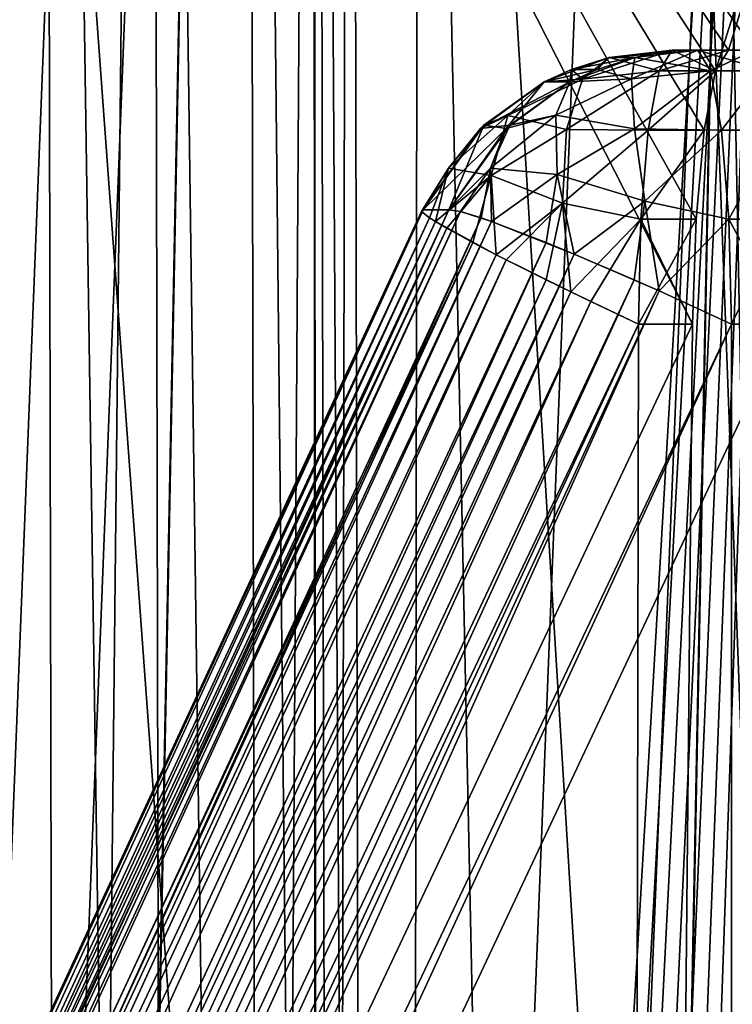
# Model space of a CAD drawing. Header units: millimetres. Extents: x -39 to 39, y -2 to 145.
# Tile 186 of 256: x -4.45 to -3.16, y 10.77 to 12.55. Entities that reach past the tile are written whole.
import ezdxf

# ---------------------------------------------------------------- set-up
doc = ezdxf.new("R2010")
doc.units = ezdxf.units.MM
doc.header["$LTSCALE"] = 65.185185
for name, color, linetype in [('207', 7, 'CONTINUOUS'), ('229', 7, 'CONTINUOUS'), ('462', 7, 'CONTINUOUS'), ('464', 7, 'CONTINUOUS'), ('467', 7, 'CONTINUOUS'), ('470', 7, 'CONTINUOUS'), ('474', 7, 'CONTINUOUS'), ('476', 7, 'CONTINUOUS'), ('479', 7, 'CONTINUOUS'), ('480', 7, 'CONTINUOUS'), ('486', 7, 'CONTINUOUS'), ('487', 7, 'CONTINUOUS'), ('488', 7, 'CONTINUOUS'), ('489', 7, 'CONTINUOUS'), ('490', 7, 'CONTINUOUS'), ('493', 7, 'CONTINUOUS'), ('494', 7, 'CONTINUOUS'), ('566', 7, 'CONTINUOUS'), ('639', 7, 'CONTINUOUS'), ('656', 7, 'CONTINUOUS'), ('700', 7, 'CONTINUOUS'), ('704', 7, 'CONTINUOUS'), ('707', 7, 'CONTINUOUS'), ('708', 7, 'CONTINUOUS'), ('712', 7, 'CONTINUOUS'), ('713', 7, 'CONTINUOUS'), ('715', 7, 'CONTINUOUS'), ('716', 7, 'CONTINUOUS'), ('719', 7, 'CONTINUOUS'), ('720', 7, 'CONTINUOUS'), ('721', 7, 'CONTINUOUS'), ('722', 7, 'CONTINUOUS'), ('723', 7, 'CONTINUOUS'), ('729', 7, 'CONTINUOUS'), ('730', 7, 'CONTINUOUS'), ('820', 7, 'CONTINUOUS')]:
    doc.layers.add(name, color=color, linetype=linetype)

msp = doc.modelspace()

# ---------------------------------------------------------------- linework, layer by layer
at = {"layer": '207', "linetype": 'Continuous'}
for points in [[(-5.0664, 2.4394, 37.7551), (-4.3767, 2.4394, 37.8412), (-5.0076, 18, 38.0369), (-5.0664, 2.4394, 37.7551)], [(-4.3767, 2.4394, 37.8412), (-4.4088, 17.5, 38.1021), (-5.0076, 18, 38.0369), (-4.3767, 2.4394, 37.8412)]]:
    msp.add_3dface(points, dxfattribs=at)
at = {"layer": '229', "linetype": 'Continuous'}
for points in [[(-5.0076, 18, -38.0369), (-4.4088, 17.5, -38.1021), (-5.0667, 2.4394, -37.755), (-5.0076, 18, -38.0369)], [(-4.4088, 17.5, -38.1021), (-4.3767, 2.4394, -37.8412), (-5.0667, 2.4394, -37.755), (-4.4088, 17.5, -38.1021)]]:
    msp.add_3dface(points, dxfattribs=at)
at = {"layer": '462', "linetype": 'Continuous'}
for points in [[(-2.7549, -0.5, 28.7065), (-3.1968, 14.3853, 30.0088), (-2.9483, 17.5, 30.2813), (-2.7549, -0.5, 28.7065)], [(-2.9061, -0.5, 28.7065), (-3.1968, 14.3853, 30.0088), (-2.7549, -0.5, 28.7065), (-2.9061, -0.5, 28.7065)]]:
    msp.add_3dface(points, dxfattribs=at)
at = {"layer": '464', "linetype": 'Continuous'}
for points in [[(-2.9483, 17.5, 30.2813), (-3.8551, 17.5, 37.6663), (-3.8232, 2.5112, 37.4066), (-2.9483, 17.5, 30.2813)], [(-3.7991, 1.934, 37.2108), (-2.9483, 17.5, 30.2813), (-3.8232, 2.5112, 37.4066), (-3.7991, 1.934, 37.2108)], [(-3.7671, 1.3784, 36.9503), (-2.9483, 17.5, 30.2813), (-3.7991, 1.934, 37.2108), (-3.7671, 1.3784, 36.9503)], [(-3.7276, 0.8528, 36.6283), (-2.9483, 17.5, 30.2813), (-3.7671, 1.3784, 36.9503), (-3.7276, 0.8528, 36.6283)], [(-3.681, 0.3659, 36.2489), (-2.9483, 17.5, 30.2813), (-3.7276, 0.8528, 36.6283), (-3.681, 0.3659, 36.2489)], [(-3.6279, -0.0763, 35.8162), (-2.9483, 17.5, 30.2813), (-3.681, 0.3659, 36.2489), (-3.6279, -0.0763, 35.8162)], [(-3.5742, -0.4309, 35.3787), (-2.9483, 17.5, 30.2813), (-3.6279, -0.0763, 35.8162), (-3.5742, -0.4309, 35.3787)], [(-2.7549, -0.5, 28.7065), (-2.9483, 17.5, 30.2813), (-3.5742, -0.4309, 35.3787), (-2.7549, -0.5, 28.7065)]]:
    msp.add_3dface(points, dxfattribs=at)
at = {"layer": '467', "linetype": 'Continuous'}
for points in [[(-1.2496, -0.0044, 15.18), (-1.3594, 14.3853, 15.0444), (-3.1968, 14.3853, 30.0088), (-1.2496, -0.0044, 15.18)], [(-1.2496, -0.0044, 15.18), (-3.1968, 14.3853, 30.0088), (-1.2527, -0.1944, 15.2192), (-1.2496, -0.0044, 15.18)], [(-3.1968, 14.3853, 30.0088), (-2.9061, -0.5, 28.7065), (-1.3062, -0.5, 15.677), (-3.1968, 14.3853, 30.0088)], [(-3.1968, 14.3853, 30.0088), (-1.3062, -0.5, 15.677), (-1.2833, -0.4624, 15.4879), (-3.1968, 14.3853, 30.0088)], [(-1.2527, -0.1944, 15.2192), (-3.1968, 14.3853, 30.0088), (-1.2646, -0.3552, 15.3273), (-1.2527, -0.1944, 15.2192)], [(-1.2646, -0.3552, 15.3273), (-3.1968, 14.3853, 30.0088), (-1.2833, -0.4624, 15.4879), (-1.2646, -0.3552, 15.3273)]]:
    msp.add_3dface(points, dxfattribs=at)
at = {"layer": '470', "linetype": 'Continuous'}
for points in [[(-4.7658, -0.5, 31.5443), (-4.4573, 20, 30.5), (-4.4463, 14.3853, 30.0088), (-4.7658, -0.5, 31.5443)], [(-3.3572, -0.5, 20.0722), (-4.7658, -0.5, 31.5443), (-4.4463, 14.3853, 30.0088), (-3.3572, -0.5, 20.0722)], [(-3.3572, -0.5, 20.0722), (-4.4463, 14.3853, 30.0088), (-3.2356, 12.0044, 19.9772), (-3.3572, -0.5, 20.0722)], [(-4.4463, 14.3853, 30.0088), (-2.589, 14.3853, 14.8822), (-3.1939, 12.4624, 19.6704), (-4.4463, 14.3853, 30.0088)], [(-3.2356, 12.0044, 19.9772), (-4.4463, 14.3853, 30.0088), (-3.2291, 12.1944, 19.9384), (-3.2356, 12.0044, 19.9772)], [(-3.2291, 12.1944, 19.9384), (-4.4463, 14.3853, 30.0088), (-3.2145, 12.3551, 19.8307), (-3.2291, 12.1944, 19.9384)], [(-3.2145, 12.3551, 19.8307), (-4.4463, 14.3853, 30.0088), (-3.1939, 12.4624, 19.6704), (-3.2145, 12.3551, 19.8307)], [(-3.1939, 12.4624, 19.6704), (-2.589, 14.3853, 14.8822), (-3.1703, 12.5, 19.4815), (-3.1939, 12.4624, 19.6704)], [(-3.1703, 12.5, 19.4815), (-2.589, 14.3853, 14.8822), (-3.1238, 12.5, 19.1026), (-3.1703, 12.5, 19.4815)]]:
    msp.add_3dface(points, dxfattribs=at)
at = {"layer": '474', "linetype": 'Continuous'}
for points in [[(-3.1703, 12.5, 19.4815), (-3.226, 12.5, 19.09), (-3.2726, 12.5, 19.4689), (-3.1703, 12.5, 19.4815)], [(-3.1703, 12.5, 19.4815), (-3.1238, 12.5, 19.1026), (-3.226, 12.5, 19.09), (-3.1703, 12.5, 19.4815)]]:
    msp.add_3dface(points, dxfattribs=at)
at = {"layer": '476', "linetype": 'Continuous'}
for points in [[(-9.5455, -0.5, 18.2023), (-9.6191, -0.5, 18.8015), (-3.7224, 12.2113, 19.4137), (-9.5455, -0.5, 18.2023)], [(-9.5455, -0.5, 18.2023), (-3.7224, 12.2113, 19.4137), (-3.6758, 12.2113, 19.0348), (-9.5455, -0.5, 18.2023)]]:
    msp.add_3dface(points, dxfattribs=at)
at = {"layer": '479', "linetype": 'Continuous'}
for points in [[(-3.1622, -0.5, 18.4842), (-8.9392, -0.5, 17.7748), (-3.1651, 12.0044, 18.5938), (-3.1622, -0.5, 18.4842)], [(-3.0672, 12.0044, 18.6058), (-3.1622, -0.5, 18.4842), (-3.1651, 12.0044, 18.5938), (-3.0672, 12.0044, 18.6058)]]:
    msp.add_3dface(points, dxfattribs=at)
at = {"layer": '480', "linetype": 'Continuous'}
for points in [[(-9.1342, -0.5, 19.3629), (-3.3572, -0.5, 20.0722), (-3.2356, 12.0044, 19.9772), (-9.1342, -0.5, 19.3629)], [(-9.1342, -0.5, 19.3629), (-3.2356, 12.0044, 19.9772), (-3.3335, 12.0044, 19.9652), (-9.1342, -0.5, 19.3629)]]:
    msp.add_3dface(points, dxfattribs=at)
at = {"layer": '486', "linetype": 'Continuous'}
for points in [[(-9.6191, -0.5, 18.8015), (-9.6093, -0.5, 18.9653), (-3.7224, 12.2113, 19.4137), (-9.6191, -0.5, 18.8015)], [(-3.7224, 12.2113, 19.4137), (-9.6093, -0.5, 18.9653), (-3.7253, 12.208, 19.5115), (-3.7224, 12.2113, 19.4137)], [(-3.7253, 12.208, 19.5115), (-9.6093, -0.5, 18.9653), (-3.7109, 12.1966, 19.6077), (-3.7253, 12.208, 19.5115)], [(-9.6093, -0.5, 18.9653), (-9.5439, -0.5, 19.1157), (-3.7109, 12.1966, 19.6077), (-9.6093, -0.5, 18.9653)], [(-3.7109, 12.1966, 19.6077), (-9.5439, -0.5, 19.1157), (-3.7002, 12.1899, 19.6453), (-3.7109, 12.1966, 19.6077)], [(-3.7002, 12.1899, 19.6453), (-9.5439, -0.5, 19.1157), (-3.6796, 12.1778, 19.6985), (-3.7002, 12.1899, 19.6453)], [(-3.6796, 12.1778, 19.6985), (-9.5439, -0.5, 19.1157), (-3.6328, 12.1521, 19.7806), (-3.6796, 12.1778, 19.6985)], [(-9.5439, -0.5, 19.1157), (-9.4338, -0.5, 19.2372), (-3.6328, 12.1521, 19.7806), (-9.5439, -0.5, 19.1157)], [(-3.6328, 12.1521, 19.7806), (-9.4338, -0.5, 19.2372), (-3.5903, 12.1299, 19.8325), (-3.6328, 12.1521, 19.7806)], [(-3.5903, 12.1299, 19.8325), (-9.4338, -0.5, 19.2372), (-3.5722, 12.1206, 19.8506), (-3.5903, 12.1299, 19.8325)], [(-9.4338, -0.5, 19.2372), (-9.2932, -0.5, 19.3209), (-3.5722, 12.1206, 19.8506), (-9.4338, -0.5, 19.2372)], [(-3.5722, 12.1206, 19.8506), (-9.2932, -0.5, 19.3209), (-3.5, 12.0845, 19.9061), (-3.5722, 12.1206, 19.8506)], [(-3.5, 12.0845, 19.9061), (-9.2932, -0.5, 19.3209), (-3.4558, 12.0628, 19.9299), (-3.5, 12.0845, 19.9061)], [(-9.2932, -0.5, 19.3209), (-9.1342, -0.5, 19.3629), (-3.4558, 12.0628, 19.9299), (-9.2932, -0.5, 19.3209)], [(-3.4558, 12.0628, 19.9299), (-9.1342, -0.5, 19.3629), (-3.4194, 12.0452, 19.9448), (-3.4558, 12.0628, 19.9299)], [(-9.1342, -0.5, 19.3629), (-3.3335, 12.0044, 19.9652), (-3.4194, 12.0452, 19.9448), (-9.1342, -0.5, 19.3629)]]:
    msp.add_3dface(points, dxfattribs=at)
at = {"layer": '487', "linetype": 'Continuous'}
for points in [[(-3.1939, 12.4624, 19.6704), (-3.1703, 12.5, 19.4815), (-3.2958, 12.4624, 19.6579), (-3.1939, 12.4624, 19.6704)], [(-3.1703, 12.5, 19.4815), (-3.2726, 12.5, 19.4689), (-3.2958, 12.4624, 19.6579), (-3.1703, 12.5, 19.4815)], [(-3.2145, 12.3551, 19.8307), (-3.1939, 12.4624, 19.6704), (-3.3155, 12.3551, 19.8183), (-3.2145, 12.3551, 19.8307)], [(-3.1939, 12.4624, 19.6704), (-3.2958, 12.4624, 19.6579), (-3.3155, 12.3551, 19.8183), (-3.1939, 12.4624, 19.6704)], [(-3.2291, 12.1944, 19.9384), (-3.2145, 12.3551, 19.8307), (-3.3287, 12.1944, 19.9262), (-3.2291, 12.1944, 19.9384)], [(-3.2145, 12.3551, 19.8307), (-3.3155, 12.3551, 19.8183), (-3.3287, 12.1944, 19.9262), (-3.2145, 12.3551, 19.8307)], [(-3.2356, 12.0044, 19.9772), (-3.2291, 12.1944, 19.9384), (-3.3335, 12.0044, 19.9652), (-3.2356, 12.0044, 19.9772)], [(-3.3335, 12.0044, 19.9652), (-3.2291, 12.1944, 19.9384), (-3.3287, 12.1944, 19.9262), (-3.3335, 12.0044, 19.9652)]]:
    msp.add_3dface(points, dxfattribs=at)
at = {"layer": '488', "linetype": 'Continuous'}
for points in [[(-3.3864, 12.4867, 19.455), (-3.2726, 12.5, 19.4689), (-3.3399, 12.4867, 19.076), (-3.3864, 12.4867, 19.455)], [(-3.2726, 12.5, 19.4689), (-3.226, 12.5, 19.09), (-3.3399, 12.4867, 19.076), (-3.2726, 12.5, 19.4689)], [(-3.4546, 12.4652, 19.4466), (-3.3864, 12.4867, 19.455), (-3.4081, 12.4652, 19.0677), (-3.4546, 12.4652, 19.4466)], [(-3.4081, 12.4652, 19.0677), (-3.3864, 12.4867, 19.455), (-3.3399, 12.4867, 19.076), (-3.4081, 12.4652, 19.0677)], [(-3.5038, 12.4424, 19.4406), (-3.4546, 12.4652, 19.4466), (-3.4572, 12.4424, 19.0616), (-3.5038, 12.4424, 19.4406)], [(-3.4572, 12.4424, 19.0616), (-3.4546, 12.4652, 19.4466), (-3.4081, 12.4652, 19.0677), (-3.4572, 12.4424, 19.0616)], [(-3.6127, 12.3641, 19.4272), (-3.5038, 12.4424, 19.4406), (-3.5724, 12.3581, 19.0475), (-3.6127, 12.3641, 19.4272)], [(-3.5724, 12.3581, 19.0475), (-3.5038, 12.4424, 19.4406), (-3.4572, 12.4424, 19.0616), (-3.5724, 12.3581, 19.0475)], [(-3.6758, 12.2113, 19.0348), (-3.7224, 12.2113, 19.4137), (-3.6127, 12.3641, 19.4272), (-3.6758, 12.2113, 19.0348)], [(-3.6758, 12.2113, 19.0348), (-3.6127, 12.3641, 19.4272), (-3.5724, 12.3581, 19.0475), (-3.6758, 12.2113, 19.0348)]]:
    msp.add_3dface(points, dxfattribs=at)
at = {"layer": '489', "linetype": 'Continuous'}
for points in [[(-3.1238, 12.5, 19.1026), (-3.1009, 12.4624, 18.9136), (-3.226, 12.5, 19.09), (-3.1238, 12.5, 19.1026)], [(-3.226, 12.5, 19.09), (-3.1009, 12.4624, 18.9136), (-3.2028, 12.4624, 18.9011), (-3.226, 12.5, 19.09)], [(-3.1009, 12.4624, 18.9136), (-3.1831, 12.3551, 18.7406), (-3.2028, 12.4624, 18.9011), (-3.1009, 12.4624, 18.9136)], [(-3.1009, 12.4624, 18.9136), (-3.0822, 12.3551, 18.753), (-3.1831, 12.3551, 18.7406), (-3.1009, 12.4624, 18.9136)], [(-3.0822, 12.3551, 18.753), (-3.1699, 12.1944, 18.6328), (-3.1831, 12.3551, 18.7406), (-3.0822, 12.3551, 18.753)], [(-3.0822, 12.3551, 18.753), (-3.0703, 12.1944, 18.645), (-3.1699, 12.1944, 18.6328), (-3.0822, 12.3551, 18.753)], [(-3.0703, 12.1944, 18.645), (-3.0672, 12.0044, 18.6058), (-3.1699, 12.1944, 18.6328), (-3.0703, 12.1944, 18.645)], [(-3.0672, 12.0044, 18.6058), (-3.1651, 12.0044, 18.5938), (-3.1699, 12.1944, 18.6328), (-3.0672, 12.0044, 18.6058)]]:
    msp.add_3dface(points, dxfattribs=at)
at = {"layer": '490', "linetype": 'Continuous'}
for points in [[(-9.5455, -0.5, 18.2023), (-3.6758, 12.2113, 19.0348), (-3.655, 12.208, 18.9392), (-9.5455, -0.5, 18.2023)], [(-9.4963, -0.5, 18.0455), (-9.5455, -0.5, 18.2023), (-3.655, 12.208, 18.9392), (-9.4963, -0.5, 18.0455)], [(-9.4963, -0.5, 18.0455), (-3.655, 12.208, 18.9392), (-3.6177, 12.1966, 18.8494), (-9.4963, -0.5, 18.0455)], [(-3.5988, 12.1901, 18.8163), (-9.4963, -0.5, 18.0455), (-3.6177, 12.1966, 18.8494), (-3.5988, 12.1901, 18.8163)], [(-9.3962, -0.5, 17.9153), (-9.4963, -0.5, 18.0455), (-3.5988, 12.1901, 18.8163), (-9.3962, -0.5, 17.9153)], [(-9.3962, -0.5, 17.9153), (-3.5988, 12.1901, 18.8163), (-3.5002, 12.1521, 18.7005), (-9.3962, -0.5, 17.9153)], [(-3.4497, 12.1313, 18.6625), (-9.3962, -0.5, 17.9153), (-3.5002, 12.1521, 18.7005), (-3.4497, 12.1313, 18.6625)], [(-9.2599, -0.5, 17.8242), (-9.3962, -0.5, 17.9153), (-3.4497, 12.1313, 18.6625), (-9.2599, -0.5, 17.8242)], [(-9.2599, -0.5, 17.8242), (-3.4497, 12.1313, 18.6625), (-3.341, 12.0845, 18.6108), (-9.2599, -0.5, 17.8242)], [(-9.1034, -0.5, 17.7771), (-9.2599, -0.5, 17.8242), (-3.341, 12.0845, 18.6108), (-9.1034, -0.5, 17.7771)], [(-3.296, 12.0645, 18.5991), (-9.1034, -0.5, 17.7771), (-3.341, 12.0845, 18.6108), (-3.296, 12.0645, 18.5991)], [(-3.1651, 12.0044, 18.5938), (-9.1034, -0.5, 17.7771), (-3.296, 12.0645, 18.5991), (-3.1651, 12.0044, 18.5938)], [(-8.9392, -0.5, 17.7748), (-9.1034, -0.5, 17.7771), (-3.1651, 12.0044, 18.5938), (-8.9392, -0.5, 17.7748)]]:
    msp.add_3dface(points, dxfattribs=at)
at = {"layer": '493', "linetype": 'Continuous'}
for points in [[(-3.4343, 12.4477, 19.6221), (-3.2726, 12.5, 19.4689), (-3.3864, 12.4867, 19.455), (-3.4343, 12.4477, 19.6221)], [(-3.2726, 12.5, 19.4689), (-3.4343, 12.4477, 19.6221), (-3.2958, 12.4624, 19.6579), (-3.2726, 12.5, 19.4689)], [(-3.4343, 12.4477, 19.6221), (-3.3864, 12.4867, 19.455), (-3.5038, 12.4424, 19.4406), (-3.4343, 12.4477, 19.6221)], [(-3.5038, 12.4424, 19.4406), (-3.3864, 12.4867, 19.455), (-3.4546, 12.4652, 19.4466), (-3.5038, 12.4424, 19.4406)], [(-3.4343, 12.4477, 19.6221), (-3.4635, 12.3563, 19.7632), (-3.2958, 12.4624, 19.6579), (-3.4343, 12.4477, 19.6221)], [(-3.2958, 12.4624, 19.6579), (-3.4635, 12.3563, 19.7632), (-3.3155, 12.3551, 19.8183), (-3.2958, 12.4624, 19.6579)], [(-3.4635, 12.3563, 19.7632), (-3.4343, 12.4477, 19.6221), (-3.5692, 12.3817, 19.5967), (-3.4635, 12.3563, 19.7632)], [(-3.5692, 12.3817, 19.5967), (-3.4343, 12.4477, 19.6221), (-3.5038, 12.4424, 19.4406), (-3.5692, 12.3817, 19.5967)], [(-3.5692, 12.3817, 19.5967), (-3.5038, 12.4424, 19.4406), (-3.6127, 12.3641, 19.4272), (-3.5692, 12.3817, 19.5967)], [(-3.5996, 12.273, 19.7308), (-3.5692, 12.3817, 19.5967), (-3.6764, 12.2863, 19.5393), (-3.5996, 12.273, 19.7308)], [(-3.6764, 12.2863, 19.5393), (-3.5692, 12.3817, 19.5967), (-3.6127, 12.3641, 19.4272), (-3.6764, 12.2863, 19.5393)], [(-3.5996, 12.273, 19.7308), (-3.4635, 12.3563, 19.7632), (-3.5692, 12.3817, 19.5967), (-3.5996, 12.273, 19.7308)], [(-3.7224, 12.2113, 19.4137), (-3.6764, 12.2863, 19.5393), (-3.6127, 12.3641, 19.4272), (-3.7224, 12.2113, 19.4137)], [(-3.4704, 12.2235, 19.8701), (-3.4635, 12.3563, 19.7632), (-3.5996, 12.273, 19.7308), (-3.4704, 12.2235, 19.8701)], [(-3.4635, 12.3563, 19.7632), (-3.4704, 12.2235, 19.8701), (-3.3155, 12.3551, 19.8183), (-3.4635, 12.3563, 19.7632)], [(-3.3155, 12.3551, 19.8183), (-3.4704, 12.2235, 19.8701), (-3.3287, 12.1944, 19.9262), (-3.3155, 12.3551, 19.8183)], [(-3.7224, 12.2113, 19.4137), (-3.7253, 12.208, 19.5115), (-3.6764, 12.2863, 19.5393), (-3.7224, 12.2113, 19.4137)], [(-3.7253, 12.208, 19.5115), (-3.7109, 12.1966, 19.6077), (-3.6764, 12.2863, 19.5393), (-3.7253, 12.208, 19.5115)], [(-3.7109, 12.1966, 19.6077), (-3.7002, 12.1899, 19.6453), (-3.6764, 12.2863, 19.5393), (-3.7109, 12.1966, 19.6077)], [(-3.7002, 12.1899, 19.6453), (-3.5996, 12.273, 19.7308), (-3.6764, 12.2863, 19.5393), (-3.7002, 12.1899, 19.6453)], [(-3.7002, 12.1899, 19.6453), (-3.6796, 12.1778, 19.6985), (-3.5996, 12.273, 19.7308), (-3.7002, 12.1899, 19.6453)], [(-3.6796, 12.1778, 19.6985), (-3.6328, 12.1521, 19.7806), (-3.5996, 12.273, 19.7308), (-3.6796, 12.1778, 19.6985)], [(-3.6328, 12.1521, 19.7806), (-3.5903, 12.1299, 19.8325), (-3.5996, 12.273, 19.7308), (-3.6328, 12.1521, 19.7806)], [(-3.5903, 12.1299, 19.8325), (-3.4704, 12.2235, 19.8701), (-3.5996, 12.273, 19.7308), (-3.5903, 12.1299, 19.8325)], [(-3.5903, 12.1299, 19.8325), (-3.5722, 12.1206, 19.8506), (-3.4704, 12.2235, 19.8701), (-3.5903, 12.1299, 19.8325)], [(-3.5722, 12.1206, 19.8506), (-3.5, 12.0845, 19.9061), (-3.4704, 12.2235, 19.8701), (-3.5722, 12.1206, 19.8506)], [(-3.5, 12.0845, 19.9061), (-3.4558, 12.0628, 19.9299), (-3.4704, 12.2235, 19.8701), (-3.5, 12.0845, 19.9061)], [(-3.4704, 12.2235, 19.8701), (-3.4558, 12.0628, 19.9299), (-3.3287, 12.1944, 19.9262), (-3.4704, 12.2235, 19.8701)], [(-3.4558, 12.0628, 19.9299), (-3.4194, 12.0452, 19.9448), (-3.3287, 12.1944, 19.9262), (-3.4558, 12.0628, 19.9299)], [(-3.4194, 12.0452, 19.9448), (-3.3335, 12.0044, 19.9652), (-3.3287, 12.1944, 19.9262), (-3.4194, 12.0452, 19.9448)]]:
    msp.add_3dface(points, dxfattribs=at)
at = {"layer": '494', "linetype": 'Continuous'}
for points in [[(-3.3399, 12.4867, 19.076), (-3.226, 12.5, 19.09), (-3.2028, 12.4624, 18.9011), (-3.3399, 12.4867, 19.076)], [(-3.4081, 12.4652, 19.0677), (-3.3399, 12.4867, 19.076), (-3.3459, 12.4481, 18.9034), (-3.4081, 12.4652, 19.0677)], [(-3.3459, 12.4481, 18.9034), (-3.3399, 12.4867, 19.076), (-3.2028, 12.4624, 18.9011), (-3.3459, 12.4481, 18.9034)], [(-3.4572, 12.4424, 19.0616), (-3.4081, 12.4652, 19.0677), (-3.3459, 12.4481, 18.9034), (-3.4572, 12.4424, 19.0616)], [(-3.3403, 12.3579, 18.7601), (-3.3459, 12.4481, 18.9034), (-3.2028, 12.4624, 18.9011), (-3.3403, 12.3579, 18.7601)], [(-3.1831, 12.3551, 18.7406), (-3.3403, 12.3579, 18.7601), (-3.2028, 12.4624, 18.9011), (-3.1831, 12.3551, 18.7406)], [(-3.4572, 12.4424, 19.0616), (-3.3459, 12.4481, 18.9034), (-3.4828, 12.3825, 18.8956), (-3.4572, 12.4424, 19.0616)], [(-3.3459, 12.4481, 18.9034), (-3.3403, 12.3579, 18.7601), (-3.4828, 12.3825, 18.8956), (-3.3459, 12.4481, 18.9034)], [(-3.5724, 12.3581, 19.0475), (-3.4572, 12.4424, 19.0616), (-3.4828, 12.3825, 18.8956), (-3.5724, 12.3581, 19.0475)], [(-3.5724, 12.3581, 19.0475), (-3.4828, 12.3825, 18.8956), (-3.6008, 12.2866, 18.9244), (-3.5724, 12.3581, 19.0475)], [(-3.4828, 12.3825, 18.8956), (-3.4803, 12.2751, 18.7588), (-3.6008, 12.2866, 18.9244), (-3.4828, 12.3825, 18.8956)], [(-3.4828, 12.3825, 18.8956), (-3.3403, 12.3579, 18.7601), (-3.4803, 12.2751, 18.7588), (-3.4828, 12.3825, 18.8956)], [(-3.6758, 12.2113, 19.0348), (-3.5724, 12.3581, 19.0475), (-3.6008, 12.2866, 18.9244), (-3.6758, 12.2113, 19.0348)], [(-3.3403, 12.3579, 18.7601), (-3.3215, 12.2266, 18.6546), (-3.4803, 12.2751, 18.7588), (-3.3403, 12.3579, 18.7601)], [(-3.3215, 12.2266, 18.6546), (-3.3403, 12.3579, 18.7601), (-3.1831, 12.3551, 18.7406), (-3.3215, 12.2266, 18.6546)], [(-3.1699, 12.1944, 18.6328), (-3.3215, 12.2266, 18.6546), (-3.1831, 12.3551, 18.7406), (-3.1699, 12.1944, 18.6328)], [(-3.6758, 12.2113, 19.0348), (-3.6008, 12.2866, 18.9244), (-3.655, 12.208, 18.9392), (-3.6758, 12.2113, 19.0348)], [(-3.6008, 12.2866, 18.9244), (-3.5988, 12.1901, 18.8163), (-3.655, 12.208, 18.9392), (-3.6008, 12.2866, 18.9244)], [(-3.6008, 12.2866, 18.9244), (-3.4803, 12.2751, 18.7588), (-3.5988, 12.1901, 18.8163), (-3.6008, 12.2866, 18.9244)], [(-3.4803, 12.2751, 18.7588), (-3.4497, 12.1313, 18.6625), (-3.5988, 12.1901, 18.8163), (-3.4803, 12.2751, 18.7588)], [(-3.4803, 12.2751, 18.7588), (-3.3215, 12.2266, 18.6546), (-3.4497, 12.1313, 18.6625), (-3.4803, 12.2751, 18.7588)], [(-3.3215, 12.2266, 18.6546), (-3.296, 12.0645, 18.5991), (-3.4497, 12.1313, 18.6625), (-3.3215, 12.2266, 18.6546)], [(-3.296, 12.0645, 18.5991), (-3.3215, 12.2266, 18.6546), (-3.1699, 12.1944, 18.6328), (-3.296, 12.0645, 18.5991)], [(-3.655, 12.208, 18.9392), (-3.5988, 12.1901, 18.8163), (-3.6177, 12.1966, 18.8494), (-3.655, 12.208, 18.9392)], [(-3.5988, 12.1901, 18.8163), (-3.4497, 12.1313, 18.6625), (-3.5002, 12.1521, 18.7005), (-3.5988, 12.1901, 18.8163)], [(-3.1651, 12.0044, 18.5938), (-3.296, 12.0645, 18.5991), (-3.1699, 12.1944, 18.6328), (-3.1651, 12.0044, 18.5938)], [(-3.4497, 12.1313, 18.6625), (-3.296, 12.0645, 18.5991), (-3.341, 12.0845, 18.6108), (-3.4497, 12.1313, 18.6625)]]:
    msp.add_3dface(points, dxfattribs=at)
at = {"layer": '566', "linetype": 'Continuous'}
for points in [[(-4.8631, 0.9476, -12.5198), (-4.3889, 0.9476, -12.6938), (-4.8657, 24.7143, -12.0726), (-4.8631, 0.9476, -12.5198)], [(-4.8657, 24.7143, -12.0726), (-4.3889, 0.9476, -12.6938), (-3.9273, 24.7143, -12.4096), (-4.8657, 24.7143, -12.0726)], [(-3.9273, 24.7143, 12.4096), (-4.8654, 0.9476, 12.5189), (-4.8657, 24.7143, 12.0726), (-3.9273, 24.7143, 12.4096)], [(-4.391, 0.9476, 12.693), (-4.8654, 0.9476, 12.5189), (-3.9273, 24.7143, 12.4096), (-4.391, 0.9476, 12.693)], [(-3.9118, 0.9476, 12.8488), (-4.391, 0.9476, 12.693), (-3.9273, 24.7143, 12.4096), (-3.9118, 0.9476, 12.8488)], [(-4.3889, 0.9476, -12.6938), (-3.9098, 0.9476, -12.8494), (-3.9273, 24.7143, -12.4096), (-4.3889, 0.9476, -12.6938)], [(-3.9098, 0.9476, -12.8494), (-3.4265, 0.9476, -12.9867), (-3.9273, 24.7143, -12.4096), (-3.9098, 0.9476, -12.8494)], [(-3.9273, 24.7143, -12.4096), (-3.4265, 0.9476, -12.9867), (-2.9658, 24.7143, -12.6739), (-3.9273, 24.7143, -12.4096)], [(-2.9658, 24.7143, 12.6739), (-3.9118, 0.9476, 12.8488), (-3.9273, 24.7143, 12.4096), (-2.9658, 24.7143, 12.6739)], [(-3.4284, 0.9476, 12.9862), (-3.9118, 0.9476, 12.8488), (-2.9658, 24.7143, 12.6739), (-3.4284, 0.9476, 12.9862)], [(-2.9411, 0.9476, 13.1051), (-3.4284, 0.9476, 12.9862), (-2.9658, 24.7143, 12.6739), (-2.9411, 0.9476, 13.1051)], [(-3.4265, 0.9476, -12.9867), (-2.9394, 0.9476, -13.1055), (-2.9658, 24.7143, -12.6739), (-3.4265, 0.9476, -12.9867)]]:
    msp.add_3dface(points, dxfattribs=at)
at = {"layer": '639', "linetype": 'Continuous'}
for points in [[(-3.7158, 26.5, 14.5323), (-4.7487, 26.5, 14.2281), (-4.755, -0.0044, 14.47), (-3.7158, 26.5, 14.5323)], [(-3.7504, -0.0044, 14.7623), (-3.7158, 26.5, 14.5323), (-4.755, -0.0044, 14.47), (-3.7504, -0.0044, 14.7623)], [(-4.7487, 26.5, -14.2281), (-3.7158, 26.5, -14.5323), (-4.755, -0.0044, -14.4701), (-4.7487, 26.5, -14.2281)], [(-4.755, -0.0044, -14.4701), (-3.7158, 26.5, -14.5323), (-3.7504, -0.0044, -14.7623), (-4.755, -0.0044, -14.4701)], [(-2.7282, -0.0044, 14.985), (-3.7158, 26.5, 14.5323), (-3.7504, -0.0044, 14.7623), (-2.7282, -0.0044, 14.985)], [(-3.7158, 26.5, -14.5323), (-2.6694, 26.5, -14.7606), (-3.7504, -0.0044, -14.7623), (-3.7158, 26.5, -14.5323)], [(-3.7504, -0.0044, -14.7623), (-2.6694, 26.5, -14.7606), (-2.7282, -0.0044, -14.985), (-3.7504, -0.0044, -14.7623)], [(-2.6694, 26.5, 14.7606), (-3.7158, 26.5, 14.5323), (-2.7282, -0.0044, 14.985), (-2.6694, 26.5, 14.7606)]]:
    msp.add_3dface(points, dxfattribs=at)
at = {"layer": '656', "linetype": 'Continuous'}
for points in [[(-4.4088, 17.5, 38.1021), (-4.3767, 2.4394, 37.8412), (-4.1839, 2.4449, 37.8259), (-4.4088, 17.5, 38.1021)], [(-4.2152, 17.5, 38.0866), (-4.4088, 17.5, 38.1021), (-4.1839, 2.4449, 37.8259), (-4.2152, 17.5, 38.0866)], [(-4.0421, 17.5, 37.9983), (-4.2152, 17.5, 38.0866), (-4.0104, 2.4603, 37.738), (-4.0421, 17.5, 37.9983)], [(-4.0104, 2.4603, 37.738), (-4.2152, 17.5, 38.0866), (-4.1839, 2.4449, 37.8259), (-4.0104, 2.4603, 37.738)], [(-3.9157, 17.5, 37.8508), (-4.0421, 17.5, 37.9983), (-3.8837, 2.4835, 37.5906), (-3.9157, 17.5, 37.8508)], [(-3.8837, 2.4835, 37.5906), (-4.0421, 17.5, 37.9983), (-4.0104, 2.4603, 37.738), (-3.8837, 2.4835, 37.5906)], [(-3.8232, 2.5112, 37.4066), (-3.8551, 17.5, 37.6663), (-3.9157, 17.5, 37.8508), (-3.8232, 2.5112, 37.4066)], [(-3.8232, 2.5112, 37.4066), (-3.9157, 17.5, 37.8508), (-3.8837, 2.4835, 37.5906), (-3.8232, 2.5112, 37.4066)]]:
    msp.add_3dface(points, dxfattribs=at)
at = {"layer": '700', "linetype": 'Continuous'}
msp.add_3dface([(-2.9061, -0.5, -28.7065), (-2.9483, 17.5, -30.2813), (-3.1968, 14.3853, -30.0088), (-2.9061, -0.5, -28.7065)], dxfattribs=at)
at = {"layer": '704', "linetype": 'Continuous'}
for points in [[(-2.9483, 17.5, -30.2813), (-2.7549, -0.5, -28.7065), (-3.8551, 17.5, -37.6663), (-2.9483, 17.5, -30.2813)], [(-3.8551, 17.5, -37.6663), (-2.7549, -0.5, -28.7065), (-3.8232, 2.5112, -37.4066), (-3.8551, 17.5, -37.6663)]]:
    msp.add_3dface(points, dxfattribs=at)
at = {"layer": '707', "linetype": 'Continuous'}
msp.add_3dface([(-1.3594, 14.3853, -15.0444), (-2.9061, -0.5, -28.7065), (-3.1968, 14.3853, -30.0088), (-1.3594, 14.3853, -15.0444)], dxfattribs=at)
at = {"layer": '708', "linetype": 'Continuous'}
for points in [[(-4.4573, 20, -30.5), (-4.7658, -0.5, -31.5443), (-4.4463, 14.3853, -30.0088), (-4.4573, 20, -30.5)], [(-4.7658, -0.5, -31.5443), (-3.3572, -0.5, -20.0722), (-4.4463, 14.3853, -30.0088), (-4.7658, -0.5, -31.5443)], [(-4.4463, 14.3853, -30.0088), (-3.3572, -0.5, -20.0722), (-3.2356, 12.0044, -19.9772), (-4.4463, 14.3853, -30.0088)], [(-2.589, 14.3853, -14.8822), (-4.4463, 14.3853, -30.0088), (-3.1238, 12.5, -19.1026), (-2.589, 14.3853, -14.8822)], [(-3.1238, 12.5, -19.1026), (-4.4463, 14.3853, -30.0088), (-3.1703, 12.5, -19.4815), (-3.1238, 12.5, -19.1026)], [(-3.1703, 12.5, -19.4815), (-4.4463, 14.3853, -30.0088), (-3.1939, 12.4624, -19.6704), (-3.1703, 12.5, -19.4815)], [(-3.1939, 12.4624, -19.6704), (-4.4463, 14.3853, -30.0088), (-3.2145, 12.3551, -19.8307), (-3.1939, 12.4624, -19.6704)], [(-3.2145, 12.3551, -19.8307), (-4.4463, 14.3853, -30.0088), (-3.2291, 12.1944, -19.9384), (-3.2145, 12.3551, -19.8307)], [(-3.2291, 12.1944, -19.9384), (-4.4463, 14.3853, -30.0088), (-3.2356, 12.0044, -19.9772), (-3.2291, 12.1944, -19.9384)]]:
    msp.add_3dface(points, dxfattribs=at)
at = {"layer": '712', "linetype": 'Continuous'}
for points in [[(-3.1703, 12.5, -19.4815), (-3.2726, 12.5, -19.4689), (-3.226, 12.5, -19.09), (-3.1703, 12.5, -19.4815)], [(-3.1238, 12.5, -19.1026), (-3.1703, 12.5, -19.4815), (-3.226, 12.5, -19.09), (-3.1238, 12.5, -19.1026)]]:
    msp.add_3dface(points, dxfattribs=at)
at = {"layer": '713', "linetype": 'Continuous'}
for points in [[(-9.6191, -0.5, -18.8015), (-9.5455, -0.5, -18.2023), (-3.6758, 12.2113, -19.0348), (-9.6191, -0.5, -18.8015)], [(-3.7224, 12.2113, -19.4137), (-9.6191, -0.5, -18.8015), (-3.6758, 12.2113, -19.0348), (-3.7224, 12.2113, -19.4137)]]:
    msp.add_3dface(points, dxfattribs=at)
at = {"layer": '715', "linetype": 'Continuous'}
for points in [[(-3.3572, -0.5, -20.0722), (-9.1342, -0.5, -19.3629), (-3.3335, 12.0044, -19.9652), (-3.3572, -0.5, -20.0722)], [(-3.2356, 12.0044, -19.9772), (-3.3572, -0.5, -20.0722), (-3.3335, 12.0044, -19.9652), (-3.2356, 12.0044, -19.9772)]]:
    msp.add_3dface(points, dxfattribs=at)
at = {"layer": '716', "linetype": 'Continuous'}
for points in [[(-8.9392, -0.5, -17.7748), (-3.1622, -0.5, -18.4842), (-3.0672, 12.0044, -18.6058), (-8.9392, -0.5, -17.7748)], [(-8.9392, -0.5, -17.7748), (-3.0672, 12.0044, -18.6058), (-3.1651, 12.0044, -18.5938), (-8.9392, -0.5, -17.7748)]]:
    msp.add_3dface(points, dxfattribs=at)
at = {"layer": '719', "linetype": 'Continuous'}
for points in [[(-9.6191, -0.5, -18.8015), (-3.7224, 12.2113, -19.4137), (-3.7253, 12.208, -19.5115), (-9.6191, -0.5, -18.8015)], [(-9.6093, -0.5, -18.9655), (-9.6191, -0.5, -18.8015), (-3.7253, 12.208, -19.5115), (-9.6093, -0.5, -18.9655)], [(-3.7109, 12.1966, -19.6077), (-9.6093, -0.5, -18.9655), (-3.7253, 12.208, -19.5115), (-3.7109, 12.1966, -19.6077)], [(-3.7002, 12.1899, -19.6453), (-9.6093, -0.5, -18.9655), (-3.7109, 12.1966, -19.6077), (-3.7002, 12.1899, -19.6453)], [(-3.6796, 12.1778, -19.6985), (-9.6093, -0.5, -18.9655), (-3.7002, 12.1899, -19.6453), (-3.6796, 12.1778, -19.6985)], [(-9.5436, -0.5, -19.1161), (-9.6093, -0.5, -18.9655), (-3.6796, 12.1778, -19.6985), (-9.5436, -0.5, -19.1161)], [(-3.6328, 12.1521, -19.7806), (-9.5436, -0.5, -19.1161), (-3.6796, 12.1778, -19.6985), (-3.6328, 12.1521, -19.7806)], [(-3.5903, 12.1299, -19.8325), (-9.5436, -0.5, -19.1161), (-3.6328, 12.1521, -19.7806), (-3.5903, 12.1299, -19.8325)], [(-9.4334, -0.5, -19.2375), (-9.5436, -0.5, -19.1161), (-3.5903, 12.1299, -19.8325), (-9.4334, -0.5, -19.2375)], [(-3.5722, 12.1206, -19.8506), (-9.4334, -0.5, -19.2375), (-3.5903, 12.1299, -19.8325), (-3.5722, 12.1206, -19.8506)], [(-3.5, 12.0845, -19.9061), (-9.4334, -0.5, -19.2375), (-3.5722, 12.1206, -19.8506), (-3.5, 12.0845, -19.9061)], [(-9.293, -0.5, -19.321), (-9.4334, -0.5, -19.2375), (-3.5, 12.0845, -19.9061), (-9.293, -0.5, -19.321)], [(-3.4558, 12.0628, -19.9299), (-9.293, -0.5, -19.321), (-3.5, 12.0845, -19.9061), (-3.4558, 12.0628, -19.9299)], [(-3.4194, 12.0452, -19.9448), (-9.293, -0.5, -19.321), (-3.4558, 12.0628, -19.9299), (-3.4194, 12.0452, -19.9448)], [(-3.3335, 12.0044, -19.9652), (-9.293, -0.5, -19.321), (-3.4194, 12.0452, -19.9448), (-3.3335, 12.0044, -19.9652)], [(-9.1342, -0.5, -19.3629), (-9.293, -0.5, -19.321), (-3.3335, 12.0044, -19.9652), (-9.1342, -0.5, -19.3629)]]:
    msp.add_3dface(points, dxfattribs=at)
at = {"layer": '720', "linetype": 'Continuous'}
for points in [[(-3.2726, 12.5, -19.4689), (-3.1939, 12.4624, -19.6704), (-3.2958, 12.4624, -19.6579), (-3.2726, 12.5, -19.4689)], [(-3.1703, 12.5, -19.4815), (-3.1939, 12.4624, -19.6704), (-3.2726, 12.5, -19.4689), (-3.1703, 12.5, -19.4815)], [(-3.1939, 12.4624, -19.6704), (-3.2145, 12.3551, -19.8307), (-3.3155, 12.3551, -19.8183), (-3.1939, 12.4624, -19.6704)], [(-3.1939, 12.4624, -19.6704), (-3.3155, 12.3551, -19.8183), (-3.2958, 12.4624, -19.6579), (-3.1939, 12.4624, -19.6704)], [(-3.2145, 12.3551, -19.8307), (-3.2291, 12.1944, -19.9384), (-3.3287, 12.1944, -19.9262), (-3.2145, 12.3551, -19.8307)], [(-3.2145, 12.3551, -19.8307), (-3.3287, 12.1944, -19.9262), (-3.3155, 12.3551, -19.8183), (-3.2145, 12.3551, -19.8307)], [(-3.2356, 12.0044, -19.9772), (-3.3335, 12.0044, -19.9652), (-3.3287, 12.1944, -19.9262), (-3.2356, 12.0044, -19.9772)], [(-3.2291, 12.1944, -19.9384), (-3.2356, 12.0044, -19.9772), (-3.3287, 12.1944, -19.9262), (-3.2291, 12.1944, -19.9384)]]:
    msp.add_3dface(points, dxfattribs=at)
at = {"layer": '721', "linetype": 'Continuous'}
for points in [[(-3.226, 12.5, -19.09), (-3.2726, 12.5, -19.4689), (-3.3864, 12.4867, -19.455), (-3.226, 12.5, -19.09)], [(-3.226, 12.5, -19.09), (-3.3864, 12.4867, -19.455), (-3.3399, 12.4867, -19.076), (-3.226, 12.5, -19.09)], [(-3.3864, 12.4867, -19.455), (-3.4546, 12.4652, -19.4466), (-3.3399, 12.4867, -19.076), (-3.3864, 12.4867, -19.455)], [(-3.3399, 12.4867, -19.076), (-3.4546, 12.4652, -19.4466), (-3.4081, 12.4652, -19.0677), (-3.3399, 12.4867, -19.076)], [(-3.4546, 12.4652, -19.4466), (-3.5038, 12.4424, -19.4406), (-3.4081, 12.4652, -19.0677), (-3.4546, 12.4652, -19.4466)], [(-3.4081, 12.4652, -19.0677), (-3.5038, 12.4424, -19.4406), (-3.4572, 12.4424, -19.0616), (-3.4081, 12.4652, -19.0677)], [(-3.5038, 12.4424, -19.4406), (-3.6189, 12.3581, -19.4264), (-3.4572, 12.4424, -19.0616), (-3.5038, 12.4424, -19.4406)], [(-3.4572, 12.4424, -19.0616), (-3.6189, 12.3581, -19.4264), (-3.5661, 12.3641, -19.0482), (-3.4572, 12.4424, -19.0616)], [(-3.7224, 12.2113, -19.4137), (-3.6758, 12.2113, -19.0348), (-3.5661, 12.3641, -19.0482), (-3.7224, 12.2113, -19.4137)], [(-3.6189, 12.3581, -19.4264), (-3.7224, 12.2113, -19.4137), (-3.5661, 12.3641, -19.0482), (-3.6189, 12.3581, -19.4264)]]:
    msp.add_3dface(points, dxfattribs=at)
at = {"layer": '722', "linetype": 'Continuous'}
for points in [[(-3.1238, 12.5, -19.1026), (-3.226, 12.5, -19.09), (-3.2028, 12.4624, -18.9011), (-3.1238, 12.5, -19.1026)], [(-3.1009, 12.4624, -18.9136), (-3.1238, 12.5, -19.1026), (-3.2028, 12.4624, -18.9011), (-3.1009, 12.4624, -18.9136)], [(-3.1009, 12.4624, -18.9136), (-3.2028, 12.4624, -18.9011), (-3.1831, 12.3551, -18.7406), (-3.1009, 12.4624, -18.9136)], [(-3.0822, 12.3551, -18.753), (-3.1009, 12.4624, -18.9136), (-3.1831, 12.3551, -18.7406), (-3.0822, 12.3551, -18.753)], [(-3.0822, 12.3551, -18.753), (-3.1831, 12.3551, -18.7406), (-3.1699, 12.1944, -18.6328), (-3.0822, 12.3551, -18.753)], [(-3.0703, 12.1944, -18.645), (-3.0822, 12.3551, -18.753), (-3.1699, 12.1944, -18.6328), (-3.0703, 12.1944, -18.645)], [(-3.1651, 12.0044, -18.5938), (-3.0703, 12.1944, -18.645), (-3.1699, 12.1944, -18.6328), (-3.1651, 12.0044, -18.5938)], [(-3.0672, 12.0044, -18.6058), (-3.0703, 12.1944, -18.645), (-3.1651, 12.0044, -18.5938), (-3.0672, 12.0044, -18.6058)]]:
    msp.add_3dface(points, dxfattribs=at)
at = {"layer": '723', "linetype": 'Continuous'}
for points in [[(-9.5455, -0.5, -18.2023), (-9.4964, -0.5, -18.0457), (-3.6758, 12.2113, -19.0348), (-9.5455, -0.5, -18.2023)], [(-3.6758, 12.2113, -19.0348), (-9.4964, -0.5, -18.0457), (-3.655, 12.208, -18.9392), (-3.6758, 12.2113, -19.0348)], [(-9.4964, -0.5, -18.0457), (-3.6177, 12.1966, -18.8494), (-3.655, 12.208, -18.9392), (-9.4964, -0.5, -18.0457)], [(-9.4964, -0.5, -18.0457), (-9.3965, -0.5, -17.9156), (-3.6177, 12.1966, -18.8494), (-9.4964, -0.5, -18.0457)], [(-9.3965, -0.5, -17.9156), (-3.5988, 12.1901, -18.8163), (-3.6177, 12.1966, -18.8494), (-9.3965, -0.5, -17.9156)], [(-9.3965, -0.5, -17.9156), (-3.5002, 12.1521, -18.7005), (-3.5988, 12.1901, -18.8163), (-9.3965, -0.5, -17.9156)], [(-9.3965, -0.5, -17.9156), (-9.2603, -0.5, -17.8244), (-3.5002, 12.1521, -18.7005), (-9.3965, -0.5, -17.9156)], [(-9.2603, -0.5, -17.8244), (-3.4497, 12.1313, -18.6625), (-3.5002, 12.1521, -18.7005), (-9.2603, -0.5, -17.8244)], [(-9.2603, -0.5, -17.8244), (-3.341, 12.0845, -18.6108), (-3.4497, 12.1313, -18.6625), (-9.2603, -0.5, -17.8244)], [(-9.2603, -0.5, -17.8244), (-9.1036, -0.5, -17.7771), (-3.341, 12.0845, -18.6108), (-9.2603, -0.5, -17.8244)], [(-9.1036, -0.5, -17.7771), (-3.296, 12.0645, -18.5991), (-3.341, 12.0845, -18.6108), (-9.1036, -0.5, -17.7771)], [(-9.1036, -0.5, -17.7771), (-8.9392, -0.5, -17.7748), (-3.296, 12.0645, -18.5991), (-9.1036, -0.5, -17.7771)], [(-8.9392, -0.5, -17.7748), (-3.1651, 12.0044, -18.5938), (-3.296, 12.0645, -18.5991), (-8.9392, -0.5, -17.7748)]]:
    msp.add_3dface(points, dxfattribs=at)
at = {"layer": '729', "linetype": 'Continuous'}
for points in [[(-3.3864, 12.4867, -19.455), (-3.2726, 12.5, -19.4689), (-3.2958, 12.4624, -19.6579), (-3.3864, 12.4867, -19.455)], [(-3.3864, 12.4867, -19.455), (-3.4343, 12.4477, -19.6221), (-3.4546, 12.4652, -19.4466), (-3.3864, 12.4867, -19.455)], [(-3.4343, 12.4477, -19.6221), (-3.3864, 12.4867, -19.455), (-3.2958, 12.4624, -19.6579), (-3.4343, 12.4477, -19.6221)], [(-3.4343, 12.4477, -19.6221), (-3.5038, 12.4424, -19.4406), (-3.4546, 12.4652, -19.4466), (-3.4343, 12.4477, -19.6221)], [(-3.4635, 12.3563, -19.7632), (-3.4343, 12.4477, -19.6221), (-3.2958, 12.4624, -19.6579), (-3.4635, 12.3563, -19.7632)], [(-3.3155, 12.3551, -19.8183), (-3.4635, 12.3563, -19.7632), (-3.2958, 12.4624, -19.6579), (-3.3155, 12.3551, -19.8183)], [(-3.5692, 12.3817, -19.5967), (-3.5038, 12.4424, -19.4406), (-3.4343, 12.4477, -19.6221), (-3.5692, 12.3817, -19.5967)], [(-3.4635, 12.3563, -19.7632), (-3.5692, 12.3817, -19.5967), (-3.4343, 12.4477, -19.6221), (-3.4635, 12.3563, -19.7632)], [(-3.5038, 12.4424, -19.4406), (-3.5692, 12.3817, -19.5967), (-3.6189, 12.3581, -19.4264), (-3.5038, 12.4424, -19.4406)], [(-3.6764, 12.2863, -19.5393), (-3.6189, 12.3581, -19.4264), (-3.5692, 12.3817, -19.5967), (-3.6764, 12.2863, -19.5393)], [(-3.5996, 12.273, -19.7308), (-3.6764, 12.2863, -19.5393), (-3.5692, 12.3817, -19.5967), (-3.5996, 12.273, -19.7308)], [(-3.5996, 12.273, -19.7308), (-3.5692, 12.3817, -19.5967), (-3.4635, 12.3563, -19.7632), (-3.5996, 12.273, -19.7308)], [(-3.6764, 12.2863, -19.5393), (-3.7224, 12.2113, -19.4137), (-3.6189, 12.3581, -19.4264), (-3.6764, 12.2863, -19.5393)], [(-3.4704, 12.2235, -19.8701), (-3.5996, 12.273, -19.7308), (-3.4635, 12.3563, -19.7632), (-3.4704, 12.2235, -19.8701)], [(-3.4704, 12.2235, -19.8701), (-3.4635, 12.3563, -19.7632), (-3.3155, 12.3551, -19.8183), (-3.4704, 12.2235, -19.8701)], [(-3.3287, 12.1944, -19.9262), (-3.4704, 12.2235, -19.8701), (-3.3155, 12.3551, -19.8183), (-3.3287, 12.1944, -19.9262)], [(-3.7253, 12.208, -19.5115), (-3.7224, 12.2113, -19.4137), (-3.6764, 12.2863, -19.5393), (-3.7253, 12.208, -19.5115)], [(-3.7109, 12.1966, -19.6077), (-3.7253, 12.208, -19.5115), (-3.6764, 12.2863, -19.5393), (-3.7109, 12.1966, -19.6077)], [(-3.7002, 12.1899, -19.6453), (-3.7109, 12.1966, -19.6077), (-3.6764, 12.2863, -19.5393), (-3.7002, 12.1899, -19.6453)], [(-3.7002, 12.1899, -19.6453), (-3.6764, 12.2863, -19.5393), (-3.5996, 12.273, -19.7308), (-3.7002, 12.1899, -19.6453)], [(-3.5903, 12.1299, -19.8325), (-3.7002, 12.1899, -19.6453), (-3.5996, 12.273, -19.7308), (-3.5903, 12.1299, -19.8325)], [(-3.5903, 12.1299, -19.8325), (-3.5996, 12.273, -19.7308), (-3.4704, 12.2235, -19.8701), (-3.5903, 12.1299, -19.8325)], [(-3.4558, 12.0628, -19.9299), (-3.5903, 12.1299, -19.8325), (-3.4704, 12.2235, -19.8701), (-3.4558, 12.0628, -19.9299)], [(-3.4558, 12.0628, -19.9299), (-3.4704, 12.2235, -19.8701), (-3.3287, 12.1944, -19.9262), (-3.4558, 12.0628, -19.9299)], [(-3.5903, 12.1299, -19.8325), (-3.6796, 12.1778, -19.6985), (-3.7002, 12.1899, -19.6453), (-3.5903, 12.1299, -19.8325)], [(-3.5903, 12.1299, -19.8325), (-3.6328, 12.1521, -19.7806), (-3.6796, 12.1778, -19.6985), (-3.5903, 12.1299, -19.8325)], [(-3.3335, 12.0044, -19.9652), (-3.4558, 12.0628, -19.9299), (-3.3287, 12.1944, -19.9262), (-3.3335, 12.0044, -19.9652)], [(-3.4558, 12.0628, -19.9299), (-3.5722, 12.1206, -19.8506), (-3.5903, 12.1299, -19.8325), (-3.4558, 12.0628, -19.9299)], [(-3.4558, 12.0628, -19.9299), (-3.5, 12.0845, -19.9061), (-3.5722, 12.1206, -19.8506), (-3.4558, 12.0628, -19.9299)], [(-3.3335, 12.0044, -19.9652), (-3.4194, 12.0452, -19.9448), (-3.4558, 12.0628, -19.9299), (-3.3335, 12.0044, -19.9652)]]:
    msp.add_3dface(points, dxfattribs=at)
at = {"layer": '730', "linetype": 'Continuous'}
for points in [[(-3.226, 12.5, -19.09), (-3.3399, 12.4867, -19.076), (-3.3459, 12.4481, -18.9034), (-3.226, 12.5, -19.09)], [(-3.2028, 12.4624, -18.9011), (-3.226, 12.5, -19.09), (-3.3459, 12.4481, -18.9034), (-3.2028, 12.4624, -18.9011)], [(-3.3399, 12.4867, -19.076), (-3.4081, 12.4652, -19.0677), (-3.4572, 12.4424, -19.0616), (-3.3399, 12.4867, -19.076)], [(-3.3399, 12.4867, -19.076), (-3.4572, 12.4424, -19.0616), (-3.3459, 12.4481, -18.9034), (-3.3399, 12.4867, -19.076)], [(-3.3403, 12.3579, -18.7601), (-3.2028, 12.4624, -18.9011), (-3.3459, 12.4481, -18.9034), (-3.3403, 12.3579, -18.7601)], [(-3.1831, 12.3551, -18.7406), (-3.2028, 12.4624, -18.9011), (-3.3403, 12.3579, -18.7601), (-3.1831, 12.3551, -18.7406)], [(-3.3459, 12.4481, -18.9034), (-3.4572, 12.4424, -19.0616), (-3.4828, 12.3825, -18.8956), (-3.3459, 12.4481, -18.9034)], [(-3.3403, 12.3579, -18.7601), (-3.3459, 12.4481, -18.9034), (-3.4828, 12.3825, -18.8956), (-3.3403, 12.3579, -18.7601)], [(-3.4572, 12.4424, -19.0616), (-3.5661, 12.3641, -19.0482), (-3.4828, 12.3825, -18.8956), (-3.4572, 12.4424, -19.0616)], [(-3.4828, 12.3825, -18.8956), (-3.5661, 12.3641, -19.0482), (-3.6008, 12.2866, -18.9244), (-3.4828, 12.3825, -18.8956)], [(-3.4803, 12.2751, -18.7588), (-3.4828, 12.3825, -18.8956), (-3.6008, 12.2866, -18.9244), (-3.4803, 12.2751, -18.7588)], [(-3.4803, 12.2751, -18.7588), (-3.3403, 12.3579, -18.7601), (-3.4828, 12.3825, -18.8956), (-3.4803, 12.2751, -18.7588)], [(-3.5661, 12.3641, -19.0482), (-3.6758, 12.2113, -19.0348), (-3.6008, 12.2866, -18.9244), (-3.5661, 12.3641, -19.0482)], [(-3.3215, 12.2266, -18.6546), (-3.3403, 12.3579, -18.7601), (-3.4803, 12.2751, -18.7588), (-3.3215, 12.2266, -18.6546)], [(-3.3215, 12.2266, -18.6546), (-3.1831, 12.3551, -18.7406), (-3.3403, 12.3579, -18.7601), (-3.3215, 12.2266, -18.6546)], [(-3.1699, 12.1944, -18.6328), (-3.1831, 12.3551, -18.7406), (-3.3215, 12.2266, -18.6546), (-3.1699, 12.1944, -18.6328)], [(-3.6008, 12.2866, -18.9244), (-3.6758, 12.2113, -19.0348), (-3.655, 12.208, -18.9392), (-3.6008, 12.2866, -18.9244)], [(-3.6177, 12.1966, -18.8494), (-3.6008, 12.2866, -18.9244), (-3.655, 12.208, -18.9392), (-3.6177, 12.1966, -18.8494)], [(-3.5988, 12.1901, -18.8163), (-3.6008, 12.2866, -18.9244), (-3.6177, 12.1966, -18.8494), (-3.5988, 12.1901, -18.8163)], [(-3.5988, 12.1901, -18.8163), (-3.4803, 12.2751, -18.7588), (-3.6008, 12.2866, -18.9244), (-3.5988, 12.1901, -18.8163)], [(-3.5002, 12.1521, -18.7005), (-3.4803, 12.2751, -18.7588), (-3.5988, 12.1901, -18.8163), (-3.5002, 12.1521, -18.7005)], [(-3.4497, 12.1313, -18.6625), (-3.4803, 12.2751, -18.7588), (-3.5002, 12.1521, -18.7005), (-3.4497, 12.1313, -18.6625)], [(-3.4497, 12.1313, -18.6625), (-3.3215, 12.2266, -18.6546), (-3.4803, 12.2751, -18.7588), (-3.4497, 12.1313, -18.6625)], [(-3.341, 12.0845, -18.6108), (-3.3215, 12.2266, -18.6546), (-3.4497, 12.1313, -18.6625), (-3.341, 12.0845, -18.6108)], [(-3.296, 12.0645, -18.5991), (-3.3215, 12.2266, -18.6546), (-3.341, 12.0845, -18.6108), (-3.296, 12.0645, -18.5991)], [(-3.296, 12.0645, -18.5991), (-3.1699, 12.1944, -18.6328), (-3.3215, 12.2266, -18.6546), (-3.296, 12.0645, -18.5991)], [(-3.1651, 12.0044, -18.5938), (-3.1699, 12.1944, -18.6328), (-3.296, 12.0645, -18.5991), (-3.1651, 12.0044, -18.5938)]]:
    msp.add_3dface(points, dxfattribs=at)
at = {"layer": '820', "linetype": 'Continuous'}
for points in [[(-4.3767, 2.4394, -37.8412), (-4.4088, 17.5, -38.1021), (-4.2152, 17.5, -38.0866), (-4.3767, 2.4394, -37.8412)], [(-4.3767, 2.4394, -37.8412), (-4.2152, 17.5, -38.0866), (-4.1839, 2.4449, -37.8259), (-4.3767, 2.4394, -37.8412)], [(-4.2152, 17.5, -38.0866), (-4.0421, 17.5, -37.9983), (-4.0104, 2.4603, -37.738), (-4.2152, 17.5, -38.0866)], [(-4.1839, 2.4449, -37.8259), (-4.2152, 17.5, -38.0866), (-4.0104, 2.4603, -37.738), (-4.1839, 2.4449, -37.8259)], [(-4.0421, 17.5, -37.9983), (-3.9157, 17.5, -37.8508), (-4.0104, 2.4603, -37.738), (-4.0421, 17.5, -37.9983)], [(-4.0104, 2.4603, -37.738), (-3.9157, 17.5, -37.8508), (-3.8837, 2.4835, -37.5906), (-4.0104, 2.4603, -37.738)], [(-3.9157, 17.5, -37.8508), (-3.8551, 17.5, -37.6663), (-3.8837, 2.4835, -37.5906), (-3.9157, 17.5, -37.8508)], [(-3.8551, 17.5, -37.6663), (-3.8232, 2.5112, -37.4066), (-3.8837, 2.4835, -37.5906), (-3.8551, 17.5, -37.6663)]]:
    msp.add_3dface(points, dxfattribs=at)

doc.saveas('drawing.dxf')
